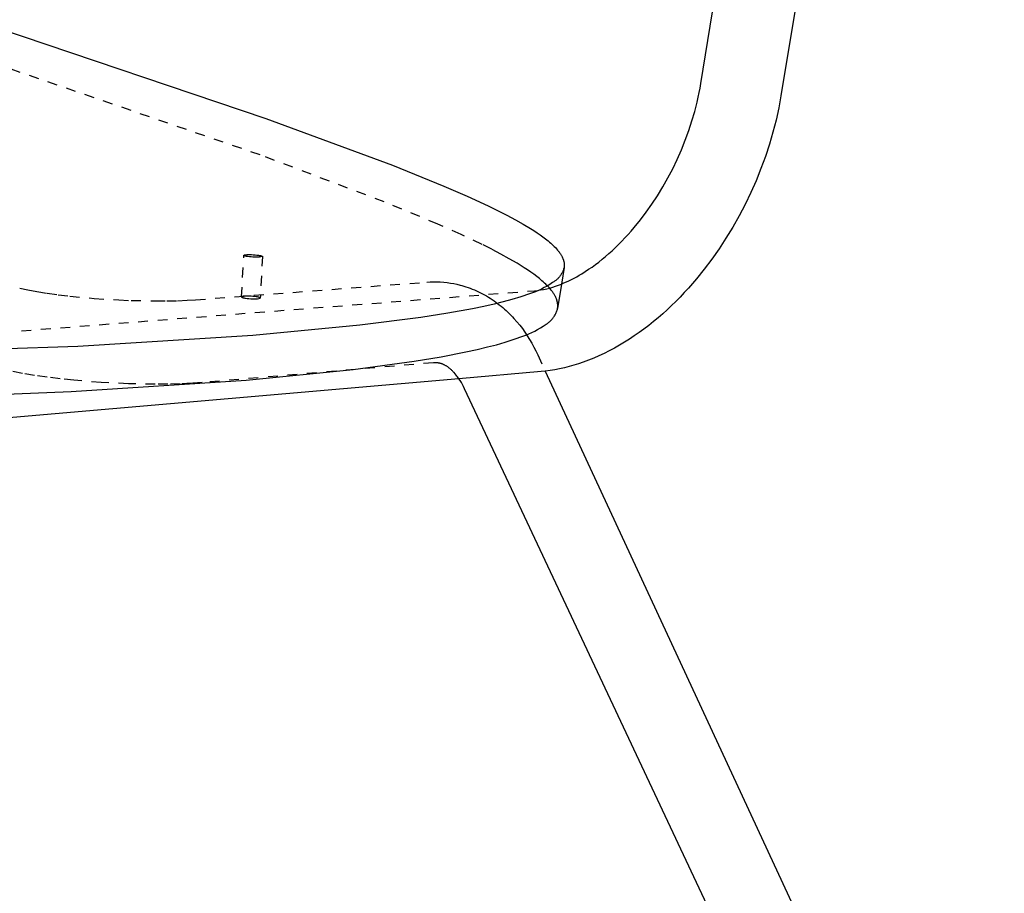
# Model space of a CAD drawing. Header units: millimetres. Extents: x 0 to 1551, y 0 to 1543.
# Tile 10 of 69: x 414 to 616, y 309 to 488. Entities that reach past the tile are written whole.
import ezdxf

# ---------------------------------------------------------------- set-up
doc = ezdxf.new("R2010")
doc.units = ezdxf.units.MM
doc.linetypes.add('Hidden', pattern=[4, 2, -2])
doc.layers.add('Make2D$Hidden$Curves', color=7, linetype='Hidden', true_color=0x8c8c8c)
doc.layers.add('Make2D$Visible$Curves', color=7, linetype='Continuous', true_color=0x000000)

msp = doc.modelspace()

# ---------------------------------------------------------------- linework, layer by layer
at = {"layer": 'Make2D$Hidden$Curves'}
for p, q in [((463.42, 460.21), (398.22, 482.64)), ((488.82, 450.6), (463.42, 460.21)), ((499.84, 446.04), (488.82, 450.6)), ((504.58, 443.92), (499.84, 446.04)), ((508.88, 441.88), (504.58, 443.92)), ((510.87, 440.88), (508.88, 441.88)), ((512.72, 439.91), (510.87, 440.88)), ((514.46, 438.95), (512.72, 439.91)), ((459.61, 431.12), (460.06, 439.63)), ((463.88, 439.41), (463.43, 430.89)), ((516.07, 438.01), (514.46, 438.95)), ((517.54, 437.09), (516.07, 438.01)), ((518.23, 436.64), (517.54, 437.09)), ((518.88, 436.19), (518.23, 436.64)), ((519.5, 435.75), (518.88, 436.19)), ((450.18, 430.53), (497.56, 434.15)), ((497.56, 434.15), (498.25, 434.19)), ((498.25, 434.19), (498.94, 434.21)), ((498.94, 434.21), (499.64, 434.21)), ((499.64, 434.21), (500.33, 434.18)), ((500.33, 434.18), (501.02, 434.13)), ((501.02, 434.13), (501.71, 434.06)), ((501.71, 434.06), (502.39, 433.96)), ((502.39, 433.96), (503.07, 433.84)), ((503.07, 433.84), (503.75, 433.7)), ((520.09, 435.31), (519.5, 435.75)), ((520.64, 434.87), (520.09, 435.31)), ((521.15, 434.44), (520.64, 434.87)), ((521.43, 434.2), (521.15, 434.44)), ((521.69, 433.96), (521.43, 434.2)), ((521.94, 433.72), (521.69, 433.96)), ((298.85, 415.12), (519.62, 432.39)), ((414.13, 432.91), (415.78, 432.56)), ((415.78, 432.56), (417.64, 432.21)), ((417.64, 432.21), (419.74, 431.88)), ((419.74, 431.88), (421.99, 431.56)), ((503.75, 433.7), (504.42, 433.54)), ((504.42, 433.54), (504.71, 433.46)), ((504.71, 433.46), (505.15, 433.33)), ((505.15, 433.33), (505.59, 433.19)), ((505.59, 433.19), (506.03, 433.05)), ((506.03, 433.05), (506.46, 432.89)), ((506.46, 432.89), (506.89, 432.72)), ((506.89, 432.72), (507.31, 432.55)), ((507.31, 432.55), (507.73, 432.37)), ((507.73, 432.37), (508.15, 432.17)), ((508.15, 432.17), (508.56, 431.97)), ((508.56, 431.97), (508.97, 431.76)), ((519.62, 432.39), (520.25, 432.46)), ((520.25, 432.46), (520.88, 432.55)), ((520.88, 432.55), (521.51, 432.66)), ((521.51, 432.66), (522.13, 432.79)), ((522.18, 433.48), (521.94, 433.72)), ((522.13, 432.79), (522.75, 432.94)), ((522.36, 433.29), (522.18, 433.48)), ((522.61, 433.02), (522.36, 433.29)), ((522.85, 432.75), (522.61, 433.02)), ((522.75, 432.94), (523.36, 433.12)), ((523.07, 432.48), (522.85, 432.75)), ((523.17, 432.35), (523.07, 432.48)), ((523.27, 432.22), (523.17, 432.35)), ((523.37, 432.09), (523.27, 432.22)), ((523.36, 433.12), (523.97, 433.31)), ((523.46, 431.95), (523.37, 432.09)), ((523.54, 431.82), (523.46, 431.95)), ((523.63, 431.69), (523.54, 431.82)), ((523.97, 433.31), (524.56, 433.53)), ((524.56, 433.53), (525.16, 433.76)), ((421.99, 431.56), (424.38, 431.28)), ((424.38, 431.28), (429.36, 430.81)), ((429.36, 430.81), (434.45, 430.49)), ((434.45, 430.49), (436.98, 430.39)), ((436.98, 430.39), (441.95, 430.29)), ((441.95, 430.29), (444.28, 430.3)), ((444.28, 430.3), (446.46, 430.34)), ((446.46, 430.34), (448.42, 430.42)), ((448.42, 430.42), (450.18, 430.53)), ((459.62, 431.13), (459.61, 431.13)), ((459.61, 431.13), (459.61, 431.13)), ((459.61, 431.13), (459.61, 431.13)), ((459.61, 431.13), (459.61, 431.13)), ((459.61, 431.13), (459.61, 431.13)), ((459.61, 431.13), (459.61, 431.13)), ((459.61, 431.13), (459.61, 431.13)), ((459.61, 431.13), (459.61, 431.13)), ((459.61, 431.13), (459.61, 431.13)), ((459.61, 431.13), (459.61, 431.13)), ((459.61, 431.13), (459.61, 431.13)), ((459.61, 431.13), (459.61, 431.12)), ((459.61, 431.12), (459.61, 431.11)), ((459.61, 431.12), (459.61, 431.12)), ((459.61, 431.12), (459.61, 431.12)), ((459.61, 431.12), (459.61, 431.12)), ((459.61, 431.12), (459.61, 431.12)), ((459.61, 431.12), (459.61, 431.12)), ((459.61, 431.12), (459.61, 431.12)), ((459.61, 431.12), (459.61, 431.12)), ((459.61, 431.12), (459.61, 431.12)), ((459.61, 431.12), (459.61, 431.12)), ((459.61, 431.12), (459.61, 431.12)), ((459.61, 431.12), (459.61, 431.12)), ((459.61, 431.12), (459.61, 431.12)), ((459.61, 431.11), (459.61, 431.11)), ((459.61, 431.11), (459.61, 431.11)), ((459.61, 431.11), (459.61, 431.11)), ((459.61, 431.11), (459.61, 431.11)), ((459.61, 431.11), (459.61, 431.11)), ((459.61, 431.11), (459.61, 431.11)), ((459.61, 431.11), (459.61, 431.11)), ((459.61, 431.11), (459.61, 431.11)), ((459.61, 431.11), (459.61, 431.11)), ((459.61, 431.11), (459.61, 431.11)), ((459.61, 431.11), (459.61, 431.11)), ((459.61, 431.11), (459.61, 431.11)), ((459.61, 431.11), (459.61, 431.1)), ((459.61, 431.1), (459.61, 431.1)), ((459.61, 431.1), (459.61, 431.1)), ((459.61, 431.1), (459.61, 431.1)), ((459.61, 431.1), (459.61, 431.1)), ((459.61, 431.1), (459.61, 431.1)), ((459.61, 431.1), (459.61, 431.1)), ((459.61, 431.1), (459.61, 431.1)), ((459.61, 431.1), (459.61, 431.1)), ((459.61, 431.1), (459.61, 431.1)), ((459.61, 431.1), (459.61, 431.1)), ((459.61, 431.1), (459.61, 431.09)), ((459.61, 431.09), (459.61, 431.09)), ((459.61, 431.09), (459.62, 431.09)), ((459.63, 431.15), (459.62, 431.14)), ((459.62, 431.14), (459.62, 431.14)), ((459.62, 431.14), (459.62, 431.14)), ((459.62, 431.14), (459.62, 431.14)), ((459.62, 431.14), (459.62, 431.14)), ((459.62, 431.14), (459.62, 431.14)), ((459.62, 431.14), (459.62, 431.14)), ((459.62, 431.14), (459.62, 431.13)), ((459.62, 431.13), (459.62, 431.13)), ((459.62, 431.09), (459.62, 431.09)), ((459.62, 431.09), (459.62, 431.09)), ((459.62, 431.09), (459.62, 431.09)), ((459.62, 431.09), (459.62, 431.09)), ((459.62, 431.09), (459.62, 431.08)), ((459.62, 431.08), (459.62, 431.08)), ((459.62, 431.08), (459.62, 431.08)), ((459.62, 431.08), (459.63, 431.08)), ((459.64, 431.15), (459.63, 431.15)), ((459.63, 431.15), (459.63, 431.15)), ((459.63, 431.15), (459.63, 431.15)), ((459.63, 431.15), (459.63, 431.15)), ((459.63, 431.15), (459.63, 431.15)), ((459.63, 431.15), (459.63, 431.15)), ((459.63, 431.08), (459.63, 431.08)), ((459.63, 431.08), (459.63, 431.08)), ((459.63, 431.08), (459.63, 431.07)), ((459.63, 431.07), (459.63, 431.07)), ((459.63, 431.07), (459.63, 431.07)), ((459.63, 431.07), (459.64, 431.07)), ((459.65, 431.16), (459.64, 431.16)), ((459.64, 431.16), (459.64, 431.16)), ((459.64, 431.16), (459.64, 431.16)), ((459.64, 431.16), (459.64, 431.15)), ((459.64, 431.07), (459.64, 431.06)), ((459.64, 431.06), (459.65, 431.06)), ((459.66, 431.17), (459.65, 431.17)), ((459.65, 431.17), (459.65, 431.16)), ((459.65, 431.06), (459.65, 431.06)), ((459.65, 431.06), (459.66, 431.05)), ((459.67, 431.17), (459.66, 431.17)), ((459.66, 431.17), (459.66, 431.17)), ((459.66, 431.05), (459.66, 431.05)), ((459.66, 431.05), (459.67, 431.05)), ((459.68, 431.18), (459.67, 431.17)), ((459.67, 431.05), (459.67, 431.04)), ((459.67, 431.04), (459.69, 431.04)), ((459.69, 431.18), (459.68, 431.18)), ((459.68, 431.18), (459.68, 431.18)), ((459.7, 431.19), (459.69, 431.18)), ((459.69, 431.04), (459.7, 431.03)), ((459.72, 431.19), (459.7, 431.19)), ((459.7, 431.03), (459.71, 431.03)), ((459.71, 431.03), (459.73, 431.02)), ((459.73, 431.2), (459.72, 431.19)), ((459.75, 431.2), (459.73, 431.2)), ((459.73, 431.02), (459.74, 431.01)), ((459.74, 431.01), (459.76, 431.01)), ((459.77, 431.21), (459.75, 431.2)), ((459.76, 431.01), (459.78, 431)), ((459.81, 431.21), (459.77, 431.21)), ((459.78, 431), (459.82, 430.99)), ((459.85, 431.22), (459.81, 431.21)), ((459.82, 430.99), (459.86, 430.97)), ((459.9, 431.23), (459.85, 431.22)), ((459.86, 430.97), (459.91, 430.96)), ((459.95, 431.24), (459.9, 431.23)), ((459.91, 430.96), (459.96, 430.95)), ((460.07, 431.25), (459.95, 431.24)), ((459.96, 430.95), (460.02, 430.93)), ((460.02, 430.93), (460.14, 430.91)), ((460.19, 431.26), (460.07, 431.25)), ((460.14, 430.91), (460.28, 430.88)), ((460.34, 431.27), (460.19, 431.26)), ((460.28, 430.88), (460.43, 430.86)), ((460.49, 431.28), (460.34, 431.27)), ((460.43, 430.86), (460.75, 430.82)), ((460.82, 431.28), (460.49, 431.28)), ((460.75, 430.82), (461.11, 430.78)), ((461.18, 431.27), (460.82, 431.28)), ((461.11, 430.78), (461.48, 430.75)), ((461.55, 431.25), (461.18, 431.27)), ((461.48, 430.75), (461.86, 430.74)), ((461.93, 431.23), (461.55, 431.25)), ((461.86, 430.74), (462.22, 430.73)), ((462.28, 431.19), (461.93, 431.23)), ((462.22, 430.73), (462.55, 430.73)), ((462.61, 431.15), (462.28, 431.19)), ((462.55, 430.73), (462.7, 430.74)), ((462.76, 431.12), (462.61, 431.15)), ((462.7, 430.74), (462.85, 430.75)), ((462.89, 431.1), (462.76, 431.12)), ((462.85, 430.75), (463.43, 430.89)), ((463.02, 431.07), (462.89, 431.1)), ((463.07, 431.06), (463.02, 431.07)), ((463.12, 431.05), (463.07, 431.06)), ((463.17, 431.03), (463.12, 431.05)), ((463.22, 431.02), (463.17, 431.03)), ((463.26, 431.01), (463.22, 431.02)), ((463.28, 431), (463.26, 431.01)), ((463.29, 431), (463.28, 431)), ((463.31, 430.99), (463.29, 431)), ((463.33, 430.98), (463.31, 430.99)), ((463.34, 430.98), (463.33, 430.98)), ((463.35, 430.97), (463.34, 430.98)), ((463.37, 430.96), (463.35, 430.97)), ((463.38, 430.96), (463.37, 430.96)), ((463.37, 430.96), (463.37, 430.96)), ((463.38, 430.95), (463.38, 430.96)), ((463.39, 430.95), (463.38, 430.95)), ((463.4, 430.94), (463.39, 430.95)), ((463.39, 430.95), (463.39, 430.95)), ((463.41, 430.93), (463.4, 430.94)), ((463.4, 430.94), (463.4, 430.94)), ((463.4, 430.94), (463.4, 430.94)), ((463.42, 430.93), (463.41, 430.93)), ((463.41, 430.93), (463.41, 430.93)), ((463.41, 430.93), (463.41, 430.93)), ((463.41, 430.93), (463.41, 430.93)), ((463.41, 430.93), (463.41, 430.93)), ((463.41, 430.93), (463.41, 430.93)), ((463.42, 430.92), (463.42, 430.93)), ((463.42, 430.91), (463.42, 430.92)), ((463.42, 430.92), (463.42, 430.92)), ((463.42, 430.92), (463.42, 430.92)), ((463.42, 430.92), (463.42, 430.92)), ((463.42, 430.92), (463.42, 430.92)), ((463.42, 430.92), (463.42, 430.92)), ((463.43, 430.91), (463.42, 430.91)), ((463.42, 430.91), (463.42, 430.91)), ((463.43, 430.9), (463.43, 430.91)), ((463.43, 430.91), (463.43, 430.91)), ((463.43, 430.91), (463.43, 430.91)), ((463.43, 430.91), (463.43, 430.91)), ((463.43, 430.91), (463.43, 430.91)), ((463.43, 430.91), (463.43, 430.91)), ((463.43, 430.91), (463.43, 430.91)), ((463.43, 430.91), (463.43, 430.91)), ((463.43, 430.89), (463.43, 430.9)), ((463.43, 430.9), (463.43, 430.9)), ((463.43, 430.9), (463.43, 430.9)), ((463.43, 430.9), (463.43, 430.9)), ((463.43, 430.9), (463.43, 430.9)), ((463.43, 430.9), (463.43, 430.9)), ((463.43, 430.9), (463.43, 430.9)), ((463.43, 430.9), (463.43, 430.9)), ((463.43, 430.9), (463.43, 430.9)), ((463.43, 430.9), (463.43, 430.9)), ((463.43, 430.9), (463.43, 430.9)), ((463.43, 430.9), (463.43, 430.9)), ((463.43, 430.9), (463.43, 430.9)), ((463.43, 430.89), (463.43, 430.89)), ((463.43, 430.89), (463.43, 430.89)), ((463.43, 430.89), (463.43, 430.89)), ((508.97, 431.76), (509.38, 431.54)), ((509.38, 431.54), (509.78, 431.31)), ((509.78, 431.31), (510.18, 431.07)), ((510.18, 431.07), (510.57, 430.83)), ((510.57, 430.83), (510.95, 430.58)), ((510.95, 430.58), (511.34, 430.31)), ((511.34, 430.31), (511.7, 430.05)), ((511.7, 430.05), (512.07, 429.78)), ((523.71, 431.56), (523.63, 431.69)), ((523.78, 431.43), (523.71, 431.56)), ((523.85, 431.3), (523.78, 431.43)), ((523.92, 431.17), (523.85, 431.3)), ((523.99, 431.02), (523.92, 431.17)), ((524.06, 430.86), (523.99, 431.02)), ((524.12, 430.71), (524.06, 430.86)), ((524.18, 430.55), (524.12, 430.71)), ((524.21, 430.48), (524.18, 430.55)), ((524.23, 430.4), (524.21, 430.48)), ((524.25, 430.32), (524.23, 430.4)), ((524.27, 430.25), (524.25, 430.32)), ((524.29, 430.17), (524.27, 430.25)), ((524.31, 430.1), (524.29, 430.17)), ((524.33, 430.02), (524.31, 430.1)), ((524.34, 429.95), (524.33, 430.02)), ((524.35, 429.87), (524.34, 429.95)), ((524.37, 429.8), (524.35, 429.87)), ((512.07, 429.78), (512.42, 429.51)), ((512.42, 429.51), (512.78, 429.22)), ((512.78, 429.22), (513.12, 428.93)), ((513.12, 428.93), (513.47, 428.63)), ((513.47, 428.63), (513.8, 428.33)), ((513.8, 428.33), (514.14, 428.02)), ((514.14, 428.02), (514.46, 427.7)), ((524.36, 428.76), (524.37, 428.83)), ((524.38, 429.72), (524.37, 429.8)), ((524.37, 428.83), (524.38, 428.91)), ((524.39, 429.65), (524.38, 429.72)), ((524.38, 428.91), (524.39, 428.98)), ((524.39, 429.57), (524.39, 429.65)), ((524.4, 429.5), (524.39, 429.57)), ((524.39, 428.98), (524.4, 429.05)), ((524.4, 429.42), (524.4, 429.5)), ((524.4, 429.35), (524.4, 429.42)), ((524.4, 429.27), (524.4, 429.35)), ((524.4, 429.2), (524.4, 429.27)), ((524.4, 429.13), (524.4, 429.2)), ((524.4, 429.05), (524.4, 429.13)), ((514.46, 427.7), (514.79, 427.38)), ((514.79, 427.38), (515.1, 427.05)), ((515.1, 427.05), (515.41, 426.71)), ((515.41, 426.71), (516.02, 426.02)), ((516.02, 426.02), (516.61, 425.3)), ((516.61, 425.3), (517.14, 424.61)), ((517.14, 424.61), (517.65, 423.89)), ((517.65, 423.89), (518.14, 423.16)), ((518.14, 423.16), (518.62, 422.41)), ((518.62, 422.41), (519.07, 421.64)), ((519.07, 421.64), (519.5, 420.85)), ((519.5, 420.85), (519.91, 420.05)), ((519.91, 420.05), (520.31, 419.24)), ((520.31, 419.24), (521.85, 415.91)), ((414.67, 415.45), (412.37, 415.89)), ((498.9, 417.62), (451.55, 413.58)), ((498.99, 417.62), (498.9, 417.62)), ((499.09, 417.63), (498.99, 417.62)), ((499.18, 417.63), (499.09, 417.63)), ((499.27, 417.63), (499.18, 417.63)), ((499.35, 417.63), (499.27, 417.63)), ((499.44, 417.63), (499.35, 417.63)), ((499.53, 417.62), (499.44, 417.63)), ((499.62, 417.62), (499.53, 417.62)), ((499.71, 417.61), (499.62, 417.62)), ((499.79, 417.6), (499.71, 417.61)), ((499.88, 417.58), (499.79, 417.6)), ((499.97, 417.57), (499.88, 417.58)), ((500.05, 417.55), (499.97, 417.57)), ((500.14, 417.54), (500.05, 417.55)), ((500.22, 417.52), (500.14, 417.54)), ((500.31, 417.49), (500.22, 417.52)), ((500.41, 417.46), (500.31, 417.49)), ((500.5, 417.44), (500.41, 417.46)), ((500.59, 417.41), (500.5, 417.44)), ((500.68, 417.38), (500.59, 417.41)), ((500.77, 417.34), (500.68, 417.38)), ((500.86, 417.31), (500.77, 417.34)), ((500.95, 417.27), (500.86, 417.31)), ((501.04, 417.22), (500.95, 417.27)), ((501.14, 417.18), (501.04, 417.22)), ((501.24, 417.13), (501.14, 417.18)), ((501.33, 417.08), (501.24, 417.13)), ((501.43, 417.02), (501.33, 417.08)), ((501.53, 416.96), (501.43, 417.02)), ((501.64, 416.9), (501.53, 416.96)), ((501.74, 416.83), (501.64, 416.9)), ((501.84, 416.76), (501.74, 416.83)), ((501.95, 416.69), (501.84, 416.76)), ((502.05, 416.61), (501.95, 416.69)), ((502.16, 416.53), (502.05, 416.61)), ((502.27, 416.44), (502.16, 416.53)), ((502.38, 416.35), (502.27, 416.44)), ((502.49, 416.26), (502.38, 416.35)), ((502.6, 416.16), (502.49, 416.26)), ((502.71, 416.06), (502.6, 416.16)), ((502.82, 415.95), (502.71, 416.06)), ((502.93, 415.84), (502.82, 415.95)), ((503.05, 415.72), (502.93, 415.84)), ((503.16, 415.6), (503.05, 415.72)), ((417.15, 415.03), (414.67, 415.45)), ((419.75, 414.66), (417.15, 415.03)), ((422.45, 414.32), (419.75, 414.66)), ((425.24, 414.03), (422.45, 414.32)), ((430.82, 413.59), (425.24, 414.03)), ((503.39, 415.35), (503.16, 415.6)), ((503.61, 415.07), (503.39, 415.35)), ((503.75, 414.9), (503.61, 415.07)), ((503.88, 414.73), (503.75, 414.9)), ((504.01, 414.54), (503.88, 414.73)), ((504.14, 414.36), (504.01, 414.54)), ((436.4, 413.32), (430.82, 413.59)), ((441.9, 413.22), (436.4, 413.32)), ((444.52, 413.24), (441.9, 413.22)), ((447.03, 413.31), (444.52, 413.24)), ((449.36, 413.42), (447.03, 413.31)), ((451.55, 413.58), (449.36, 413.42))]:
    msp.add_line(p, q, dxfattribs=at)
at = {"layer": 'Make2D$Visible$Curves'}
for p, q in [((586.14, 568.86), (570.14, 472.31)), ((386.01, 494.19), (464.58, 467.71)), ((553.72, 474.88), (556.83, 494.11)), ((553.56, 473.93), (553.72, 474.88)), ((553.18, 472.02), (553.38, 472.98)), ((553.38, 472.98), (553.56, 473.93)), ((570.14, 472.31), (569.93, 471.07)), ((552.47, 469.12), (552.96, 471.06)), ((552.96, 471.06), (553.18, 472.02)), ((569.93, 471.07), (569.69, 469.84)), ((551.9, 467.18), (552.47, 469.12)), ((569.69, 469.84), (569.14, 467.36)), ((464.58, 467.71), (490.52, 458.09)), ((551.25, 465.19), (551.9, 467.18)), ((569.14, 467.36), (568.5, 464.88)), ((550.53, 463.21), (551.25, 465.19)), ((568.5, 464.88), (567.78, 462.4)), ((549.74, 461.25), (550.53, 463.21)), ((567.78, 462.4), (566.95, 459.89)), ((548.88, 459.3), (549.74, 461.25)), ((490.52, 458.09), (501.06, 453.83)), ((547.96, 457.39), (548.88, 459.3)), ((566.95, 459.89), (566.04, 457.4)), ((546.97, 455.5), (547.96, 457.39)), ((566.04, 457.4), (565.04, 454.93)), ((545.93, 453.65), (546.97, 455.5)), ((565.04, 454.93), (563.96, 452.49)), ((501.06, 453.83), (505.81, 451.77)), ((544.83, 451.85), (545.93, 453.65)), ((563.96, 452.49), (562.8, 450.08)), ((505.81, 451.77), (510.13, 449.78)), ((542.54, 448.49), (543.71, 450.14)), ((543.71, 450.14), (544.83, 451.85)), ((562.8, 450.08), (561.56, 447.72)), ((510.13, 449.78), (513.98, 447.87)), ((541.34, 446.89), (542.54, 448.49)), ((513.98, 447.87), (515.72, 446.94)), ((515.72, 446.94), (517.34, 446.03)), ((517.34, 446.03), (518.82, 445.15)), ((540.09, 445.36), (541.34, 446.89)), ((561.56, 447.72), (560.25, 445.4)), ((518.82, 445.15), (519.51, 444.71)), ((519.51, 444.71), (520.16, 444.28)), ((520.16, 444.28), (520.78, 443.85)), ((538.82, 443.9), (539.46, 444.62)), ((539.46, 444.62), (540.09, 445.36)), ((560.25, 445.4), (558.87, 443.13)), ((520.78, 443.85), (521.37, 443.42)), ((521.37, 443.42), (521.92, 443)), ((521.92, 443), (522.44, 442.59)), ((522.44, 442.59), (522.72, 442.35)), ((522.72, 442.35), (522.98, 442.12)), ((522.98, 442.12), (523.24, 441.89)), ((536.86, 441.85), (537.52, 442.52)), ((537.52, 442.52), (538.17, 443.2)), ((538.17, 443.2), (538.82, 443.9)), ((558.87, 443.13), (557.45, 440.97)), ((523.24, 441.89), (523.48, 441.66)), ((523.48, 441.66), (523.66, 441.48)), ((523.66, 441.48), (523.91, 441.22)), ((523.91, 441.22), (524.15, 440.96)), ((524.15, 440.96), (524.37, 440.71)), ((524.37, 440.71), (524.48, 440.58)), ((524.48, 440.58), (524.58, 440.45)), ((524.58, 440.45), (524.67, 440.33)), ((524.67, 440.33), (524.76, 440.2)), ((524.76, 440.2), (524.85, 440.07)), ((524.85, 440.07), (524.94, 439.95)), ((524.94, 439.95), (525.02, 439.82)), ((534.17, 439.39), (534.86, 439.98)), ((534.86, 439.98), (535.53, 440.58)), ((535.53, 440.58), (536.2, 441.21)), ((536.2, 441.21), (536.86, 441.85)), ((557.45, 440.97), (555.97, 438.86)), ((460.06, 439.64), (460.06, 439.65)), ((460.06, 439.65), (460.06, 439.65)), ((460.06, 439.65), (460.06, 439.65)), ((460.06, 439.65), (460.06, 439.65)), ((460.06, 439.65), (460.06, 439.65)), ((460.06, 439.65), (460.06, 439.65)), ((460.06, 439.65), (460.06, 439.65)), ((460.06, 439.65), (460.06, 439.65)), ((460.06, 439.65), (460.06, 439.65)), ((460.06, 439.65), (460.07, 439.65)), ((460.06, 439.63), (460.06, 439.64)), ((460.06, 439.64), (460.06, 439.64)), ((460.06, 439.64), (460.06, 439.64)), ((460.06, 439.64), (460.06, 439.64)), ((460.06, 439.64), (460.06, 439.64)), ((460.06, 439.64), (460.06, 439.64)), ((460.06, 439.64), (460.06, 439.64)), ((460.06, 439.64), (460.06, 439.64)), ((460.06, 439.64), (460.06, 439.64)), ((460.06, 439.64), (460.06, 439.64)), ((460.06, 439.64), (460.06, 439.64)), ((460.06, 439.64), (460.06, 439.64)), ((460.06, 439.64), (460.06, 439.64)), ((460.06, 439.64), (460.06, 439.64)), ((460.06, 439.63), (460.06, 439.63)), ((460.06, 439.63), (460.06, 439.63)), ((460.06, 439.63), (460.06, 439.63)), ((460.06, 439.63), (460.06, 439.63)), ((460.06, 439.62), (460.06, 439.63)), ((460.06, 439.63), (460.06, 439.63)), ((460.06, 439.63), (460.06, 439.63)), ((460.06, 439.63), (460.06, 439.63)), ((460.06, 439.63), (460.06, 439.63)), ((460.06, 439.63), (460.06, 439.63)), ((460.06, 439.63), (460.06, 439.63)), ((460.06, 439.63), (460.06, 439.63)), ((460.06, 439.63), (460.06, 439.63)), ((460.06, 439.61), (460.06, 439.62)), ((460.06, 439.62), (460.06, 439.62)), ((460.06, 439.62), (460.06, 439.62)), ((460.06, 439.62), (460.06, 439.62)), ((460.06, 439.62), (460.06, 439.62)), ((460.06, 439.62), (460.06, 439.62)), ((460.06, 439.62), (460.06, 439.62)), ((460.06, 439.62), (460.06, 439.62)), ((460.06, 439.62), (460.06, 439.62)), ((460.06, 439.62), (460.06, 439.62)), ((460.06, 439.62), (460.06, 439.62)), ((460.06, 439.62), (460.06, 439.62)), ((460.06, 439.62), (460.06, 439.62)), ((460.07, 439.61), (460.06, 439.61)), ((460.06, 439.61), (460.06, 439.61)), ((460.06, 439.61), (460.06, 439.61)), ((460.06, 439.61), (460.06, 439.61)), ((460.06, 439.61), (460.06, 439.61)), ((460.06, 439.61), (460.06, 439.61)), ((460.06, 439.61), (460.06, 439.61)), ((460.06, 439.61), (460.06, 439.61)), ((460.07, 439.65), (460.07, 439.66)), ((460.07, 439.66), (460.07, 439.66)), ((460.07, 439.66), (460.07, 439.66)), ((460.07, 439.66), (460.07, 439.66)), ((460.07, 439.66), (460.07, 439.66)), ((460.07, 439.66), (460.08, 439.66)), ((460.07, 439.65), (460.07, 439.65)), ((460.07, 439.6), (460.07, 439.61)), ((460.07, 439.59), (460.07, 439.6)), ((460.07, 439.6), (460.07, 439.6)), ((460.07, 439.6), (460.07, 439.6)), ((460.07, 439.6), (460.07, 439.6)), ((460.07, 439.6), (460.07, 439.6)), ((460.07, 439.6), (460.07, 439.6)), ((460.08, 439.59), (460.07, 439.59)), ((460.08, 439.66), (460.08, 439.67)), ((460.08, 439.67), (460.08, 439.67)), ((460.08, 439.67), (460.08, 439.67)), ((460.08, 439.67), (460.08, 439.67)), ((460.08, 439.67), (460.09, 439.67)), ((460.08, 439.66), (460.08, 439.66)), ((460.09, 439.59), (460.08, 439.59)), ((460.08, 439.59), (460.08, 439.59)), ((460.08, 439.59), (460.08, 439.59)), ((460.08, 439.59), (460.08, 439.59)), ((460.09, 439.67), (460.1, 439.68)), ((460.09, 439.67), (460.09, 439.67)), ((460.09, 439.58), (460.09, 439.59)), ((460.1, 439.58), (460.09, 439.58)), ((460.09, 439.58), (460.09, 439.58)), ((460.1, 439.68), (460.1, 439.68)), ((460.1, 439.68), (460.11, 439.68)), ((460.1, 439.57), (460.1, 439.58)), ((460.11, 439.57), (460.1, 439.57)), ((460.11, 439.68), (460.12, 439.69)), ((460.11, 439.68), (460.11, 439.68)), ((460.12, 439.56), (460.11, 439.57)), ((460.11, 439.57), (460.11, 439.57)), ((460.12, 439.69), (460.12, 439.69)), ((460.12, 439.69), (460.13, 439.69)), ((460.13, 439.56), (460.12, 439.56)), ((460.13, 439.69), (460.14, 439.7)), ((460.15, 439.55), (460.13, 439.56)), ((460.14, 439.7), (460.15, 439.7)), ((460.15, 439.7), (460.16, 439.7)), ((460.16, 439.54), (460.15, 439.55)), ((460.16, 439.7), (460.18, 439.71)), ((460.18, 439.54), (460.16, 439.54)), ((460.18, 439.71), (460.2, 439.71)), ((460.19, 439.53), (460.18, 439.54)), ((460.21, 439.53), (460.19, 439.53)), ((460.2, 439.71), (460.22, 439.72)), ((460.23, 439.52), (460.21, 439.53)), ((460.22, 439.72), (460.26, 439.73)), ((460.27, 439.51), (460.23, 439.52)), ((460.26, 439.73), (460.3, 439.74)), ((460.31, 439.49), (460.27, 439.51)), ((460.3, 439.74), (460.35, 439.74)), ((460.36, 439.48), (460.31, 439.49)), ((460.35, 439.74), (460.4, 439.75)), ((460.41, 439.47), (460.36, 439.48)), ((460.4, 439.75), (460.51, 439.76)), ((460.47, 439.45), (460.41, 439.47)), ((460.59, 439.43), (460.47, 439.45)), ((460.51, 439.76), (460.64, 439.77)), ((460.73, 439.41), (460.59, 439.43)), ((460.64, 439.77), (460.78, 439.78)), ((460.88, 439.38), (460.73, 439.41)), ((460.78, 439.78), (460.94, 439.78)), ((461.2, 439.34), (460.88, 439.38)), ((460.94, 439.78), (461.27, 439.79)), ((461.56, 439.31), (461.2, 439.34)), ((461.27, 439.79), (461.63, 439.78)), ((461.93, 439.28), (461.56, 439.31)), ((461.63, 439.78), (462, 439.76)), ((462.31, 439.26), (461.93, 439.28)), ((462, 439.76), (462.38, 439.73)), ((462.67, 439.25), (462.31, 439.26)), ((462.38, 439.73), (462.73, 439.7)), ((463, 439.26), (462.67, 439.25)), ((462.73, 439.7), (463.06, 439.66)), ((463.15, 439.26), (463, 439.26)), ((463.06, 439.66), (463.21, 439.63)), ((463.3, 439.27), (463.15, 439.26)), ((463.21, 439.63), (463.34, 439.61)), ((463.88, 439.41), (463.3, 439.27)), ((463.34, 439.61), (463.47, 439.59)), ((463.47, 439.59), (463.57, 439.56)), ((463.57, 439.56), (463.62, 439.55)), ((463.62, 439.55), (463.67, 439.53)), ((463.67, 439.53), (463.71, 439.52)), ((463.71, 439.52), (463.72, 439.52)), ((463.72, 439.52), (463.74, 439.51)), ((463.74, 439.51), (463.76, 439.5)), ((463.76, 439.5), (463.77, 439.5)), ((463.77, 439.5), (463.79, 439.49)), ((463.79, 439.49), (463.8, 439.48)), ((463.8, 439.48), (463.81, 439.48)), ((463.81, 439.48), (463.82, 439.47)), ((463.82, 439.47), (463.83, 439.47)), ((463.83, 439.47), (463.83, 439.47)), ((463.83, 439.47), (463.84, 439.46)), ((463.84, 439.46), (463.84, 439.46)), ((463.84, 439.46), (463.85, 439.46)), ((463.85, 439.46), (463.85, 439.46)), ((463.85, 439.46), (463.85, 439.45)), ((463.85, 439.45), (463.86, 439.45)), ((463.86, 439.45), (463.86, 439.45)), ((463.86, 439.45), (463.86, 439.45)), ((463.86, 439.45), (463.86, 439.45)), ((463.86, 439.45), (463.86, 439.44)), ((463.86, 439.44), (463.86, 439.44)), ((463.86, 439.44), (463.87, 439.44)), ((463.87, 439.44), (463.87, 439.44)), ((463.87, 439.44), (463.87, 439.44)), ((463.87, 439.44), (463.87, 439.44)), ((463.87, 439.44), (463.87, 439.44)), ((463.87, 439.44), (463.87, 439.43)), ((463.87, 439.43), (463.87, 439.43)), ((463.87, 439.43), (463.87, 439.43)), ((463.87, 439.43), (463.87, 439.43)), ((463.87, 439.43), (463.87, 439.43)), ((463.87, 439.43), (463.88, 439.43)), ((463.88, 439.43), (463.88, 439.43)), ((463.88, 439.43), (463.88, 439.43)), ((463.88, 439.43), (463.88, 439.43)), ((463.88, 439.43), (463.88, 439.42)), ((463.88, 439.42), (463.88, 439.42)), ((463.88, 439.42), (463.88, 439.42)), ((463.88, 439.42), (463.88, 439.42)), ((463.88, 439.42), (463.88, 439.42)), ((463.88, 439.42), (463.88, 439.42)), ((463.88, 439.42), (463.88, 439.42)), ((463.88, 439.42), (463.88, 439.42)), ((463.88, 439.42), (463.88, 439.42)), ((463.88, 439.42), (463.88, 439.42)), ((463.88, 439.42), (463.88, 439.42)), ((463.88, 439.42), (463.88, 439.42)), ((463.88, 439.42), (463.88, 439.42)), ((463.88, 439.42), (463.88, 439.41)), ((463.88, 439.41), (463.88, 439.41)), ((463.88, 439.41), (463.88, 439.41)), ((463.88, 439.41), (463.88, 439.41)), ((463.88, 439.41), (463.88, 439.41)), ((463.88, 439.41), (463.88, 439.41)), ((463.88, 439.41), (463.88, 439.41)), ((463.88, 439.41), (463.88, 439.41)), ((525.02, 439.82), (525.09, 439.7)), ((525.09, 439.7), (525.16, 439.57)), ((525.16, 439.57), (525.23, 439.45)), ((525.23, 439.45), (525.31, 439.3)), ((525.31, 439.3), (525.38, 439.15)), ((525.38, 439.15), (525.44, 439)), ((525.44, 439), (525.47, 438.93)), ((525.47, 438.93), (525.5, 438.86)), ((525.5, 438.86), (525.52, 438.78)), ((525.52, 438.78), (525.55, 438.71)), ((525.55, 438.71), (525.57, 438.64)), ((525.57, 438.64), (525.59, 438.57)), ((525.59, 438.57), (525.61, 438.49)), ((525.61, 438.49), (525.63, 438.42)), ((525.63, 438.42), (525.65, 438.35)), ((525.65, 438.35), (525.66, 438.28)), ((525.66, 438.28), (525.68, 438.2)), ((525.68, 438.2), (525.69, 438.13)), ((525.69, 438.13), (525.7, 438.06)), ((525.7, 438.06), (525.71, 437.99)), ((525.71, 437.99), (525.72, 437.92)), ((525.72, 437.92), (525.72, 437.85)), ((532.11, 437.75), (532.8, 438.27)), ((532.8, 438.27), (533.49, 438.82)), ((533.49, 438.82), (534.17, 439.39)), ((555.97, 438.86), (554.42, 436.81)), ((525.2, 435.91), (525.12, 435.76)), ((525.69, 437.14), (525.16, 433.76)), ((525.28, 436.05), (525.2, 435.91)), ((525.35, 436.2), (525.28, 436.05)), ((525.42, 436.35), (525.35, 436.2)), ((525.49, 436.51), (525.42, 436.35)), ((525.55, 436.66), (525.49, 436.51)), ((525.6, 436.82), (525.55, 436.66)), ((525.65, 436.98), (525.6, 436.82)), ((525.69, 437.14), (525.65, 436.98)), ((525.7, 437.21), (525.69, 437.14)), ((525.71, 437.28), (525.7, 437.21)), ((525.72, 437.35), (525.71, 437.28)), ((525.72, 437.85), (525.73, 437.78)), ((525.73, 437.49), (525.72, 437.42)), ((525.72, 437.42), (525.72, 437.35)), ((525.73, 437.78), (525.73, 437.71)), ((525.73, 437.71), (525.73, 437.63)), ((525.73, 437.63), (525.73, 437.56)), ((525.73, 437.56), (525.73, 437.49)), ((528.82, 435.57), (529.35, 435.88)), ((529.35, 435.88), (530.04, 436.31)), ((530.04, 436.31), (530.73, 436.77)), ((530.73, 436.77), (531.42, 437.24)), ((531.42, 437.24), (532.11, 437.75)), ((554.42, 436.81), (552.83, 434.84)), ((523.34, 434.04), (522.78, 433.68)), ((523.48, 434.12), (523.34, 434.04)), ((523.62, 434.21), (523.48, 434.12)), ((523.76, 434.31), (523.62, 434.21)), ((523.9, 434.41), (523.76, 434.31)), ((524.03, 434.51), (523.9, 434.41)), ((524.15, 434.62), (524.03, 434.51)), ((524.28, 434.73), (524.15, 434.62)), ((524.4, 434.85), (524.28, 434.73)), ((524.51, 434.97), (524.4, 434.85)), ((524.62, 435.09), (524.51, 434.97)), ((524.73, 435.22), (524.62, 435.09)), ((524.84, 435.35), (524.73, 435.22)), ((524.93, 435.48), (524.84, 435.35)), ((525.03, 435.62), (524.93, 435.48)), ((525.12, 435.76), (525.03, 435.62)), ((525.16, 433.76), (525.67, 433.97)), ((525.67, 433.97), (526.18, 434.2)), ((526.18, 434.2), (526.7, 434.44)), ((526.7, 434.44), (527.22, 434.7)), ((527.22, 434.7), (527.75, 434.97)), ((527.75, 434.97), (528.28, 435.26)), ((528.28, 435.26), (528.82, 435.57)), ((552, 433.87), (551.17, 432.93)), ((552.83, 434.84), (552, 433.87)), ((519.21, 431.95), (518.59, 431.72)), ((519.83, 432.19), (519.21, 431.95)), ((520.44, 432.45), (519.83, 432.19)), ((521.04, 432.73), (520.44, 432.45)), ((521.63, 433.03), (521.04, 432.73)), ((522.21, 433.35), (521.63, 433.03)), ((522.78, 433.68), (522.21, 433.35)), ((525.16, 433.76), (524.36, 428.76)), ((550.32, 432), (549.46, 431.09)), ((551.17, 432.93), (550.32, 432)), ((513.2, 430.08), (511.38, 429.64)), ((515.01, 430.58), (513.2, 430.08)), ((516.81, 431.12), (515.01, 430.58)), ((518.59, 431.72), (516.81, 431.12)), ((548.58, 430.21), (547.7, 429.35)), ((549.46, 431.09), (548.58, 430.21)), ((506.94, 428.68), (501.87, 427.76)), ((509.24, 429.16), (506.94, 428.68)), ((511.38, 429.64), (509.24, 429.16)), ((511.38, 429.64), (511.38, 429.64)), ((524.01, 427.74), (524.08, 427.91)), ((524.08, 427.91), (524.15, 428.07)), ((524.15, 428.07), (524.21, 428.24)), ((524.21, 428.24), (524.27, 428.41)), ((524.27, 428.41), (524.32, 428.59)), ((524.32, 428.59), (524.36, 428.76)), ((546.81, 428.5), (545.9, 427.68)), ((547.7, 429.35), (546.81, 428.5)), ((496.37, 426.9), (483.85, 425.31)), ((501.87, 427.76), (496.37, 426.9)), ((522.29, 425.7), (522.44, 425.81)), ((522.44, 425.81), (522.58, 425.92)), ((522.58, 425.92), (522.71, 426.03)), ((522.71, 426.03), (522.85, 426.15)), ((522.85, 426.15), (522.98, 426.28)), ((522.98, 426.28), (523.1, 426.41)), ((523.1, 426.41), (523.22, 426.54)), ((523.22, 426.54), (523.34, 426.68)), ((523.34, 426.68), (523.45, 426.82)), ((523.45, 426.82), (523.55, 426.97)), ((523.55, 426.97), (523.66, 427.12)), ((523.66, 427.12), (523.75, 427.27)), ((523.75, 427.27), (523.84, 427.42)), ((523.84, 427.42), (523.93, 427.58)), ((523.93, 427.58), (524.01, 427.74)), ((544, 426.06), (543.03, 425.29)), ((544.95, 426.86), (544, 426.06)), ((545.9, 427.68), (544.95, 426.86)), ((483.85, 425.31), (461.93, 423.24)), ((518.47, 423.56), (519.08, 423.83)), ((519.08, 423.83), (519.68, 424.13)), ((519.68, 424.13), (520.28, 424.45)), ((520.28, 424.45), (520.86, 424.78)), ((520.86, 424.78), (521.43, 425.13)), ((521.43, 425.13), (521.99, 425.5)), ((521.99, 425.5), (522.14, 425.6)), ((522.14, 425.6), (522.29, 425.7)), ((541.07, 423.82), (540.08, 423.13)), ((542.06, 424.54), (541.07, 423.82)), ((543.03, 425.29), (542.06, 424.54)), ((461.93, 423.24), (426.04, 420.98)), ((511.83, 421.33), (513.64, 421.85)), ((513.64, 421.85), (515.44, 422.43)), ((515.44, 422.43), (517.22, 423.06)), ((517.22, 423.06), (517.85, 423.3)), ((517.85, 423.3), (518.47, 423.56)), ((538.07, 421.83), (537.04, 421.21)), ((539.08, 422.46), (538.07, 421.83)), ((540.08, 423.13), (539.08, 422.46)), ((426.04, 420.98), (381.08, 419.44)), ((500.49, 418.87), (505.56, 419.85)), ((505.56, 419.85), (507.86, 420.35)), ((507.86, 420.35), (510, 420.86)), ((510, 420.86), (511.83, 421.33)), ((510, 420.86), (510, 420.86)), ((534.95, 420.06), (533.9, 419.54)), ((536, 420.62), (534.95, 420.06)), ((537.04, 421.21), (536, 420.62)), ((482.46, 416.27), (494.98, 417.96)), ((494.98, 417.96), (500.49, 418.87)), ((529.64, 417.75), (528.67, 417.42)), ((530.71, 418.15), (529.64, 417.75)), ((531.78, 418.58), (530.71, 418.15)), ((532.84, 419.04), (531.78, 418.58)), ((533.9, 419.54), (532.84, 419.04)), ((460.55, 414.08), (482.46, 416.27)), ((521, 415.83), (504.14, 414.36)), ((521.85, 415.91), (521, 415.83)), ((522.83, 416.04), (521.85, 415.91)), ((521.85, 415.91), (615.91, 213.01)), ((523.8, 416.2), (522.83, 416.04)), ((524.78, 416.38), (523.8, 416.2)), ((525.76, 416.6), (524.78, 416.38)), ((526.73, 416.85), (525.76, 416.6)), ((527.7, 417.12), (526.73, 416.85)), ((528.67, 417.42), (527.7, 417.12)), ((504.14, 414.36), (340.68, 400.09)), ((424.7, 411.7), (460.55, 414.08)), ((504.4, 413.96), (504.14, 414.36)), ((504.65, 413.56), (504.4, 413.96)), ((379.78, 410.06), (424.7, 411.7)), ((504.88, 413.15), (504.65, 413.56)), ((505.1, 412.74), (504.88, 413.15)), ((505.3, 412.31), (505.1, 412.74)), ((601.86, 206.74), (505.3, 412.31))]:
    msp.add_line(p, q, dxfattribs=at)

doc.saveas('drawing.dxf')
